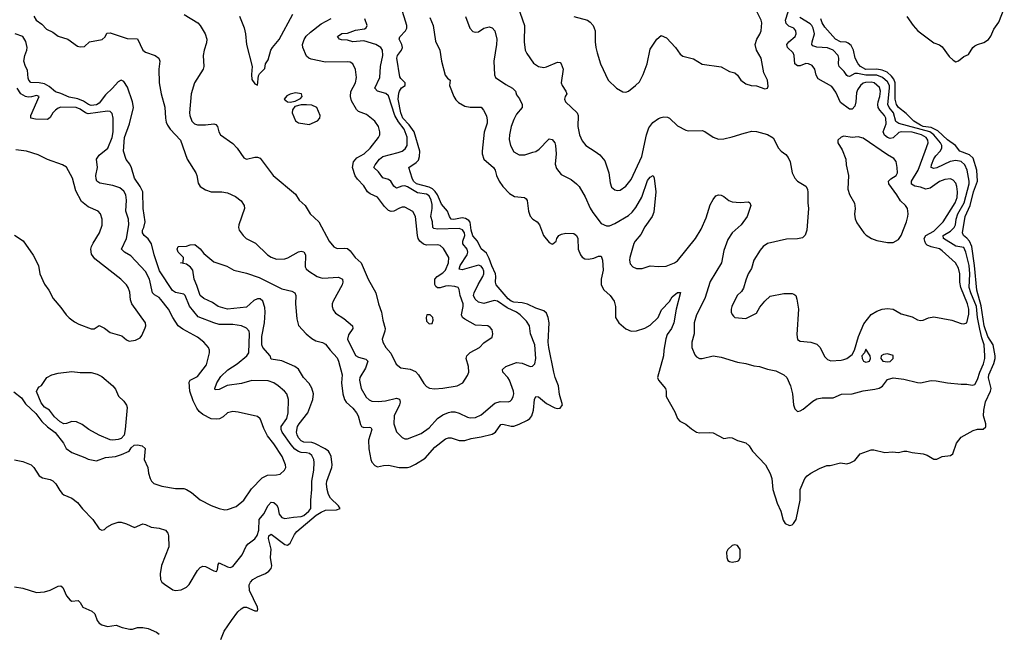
# Model space of a CAD drawing. Header units: inches. Extents: x 2001573 to 2220545, y 644482 to 846830.
# Tile 155 of 256: x 2061267 to 2068486, y 692562 to 697053. Entities that reach past the tile are written whole.
import ezdxf

# ---------------------------------------------------------------- set-up
doc = ezdxf.new("R2010")
doc.units = ezdxf.units.IN
doc.header["$MEASUREMENT"] = 0
doc.layers.add('C0669', color=7, linetype='Continuous')

msp = doc.modelspace()

# ---------------------------------------------------------------- linework, layer by layer
at = {"layer": 'C0669', "color": 5}
for points, elevation in [([(2064918.4, 697150), (2064967.4, 697010), (2064965.7, 696890), (2064974, 696830), (2064985.4, 696805.4), (2065033.6, 696733.6), (2065070.2, 696710.2), (2065110, 696702.8), (2065130, 696706.7), (2065210, 696742.6), (2065230, 696739.5), (2065238, 696730), (2065252, 696690), (2065237.2, 696590), (2065243.2, 696570), (2065272.2, 696530), (2065278.4, 696510), (2065266.4, 696490), (2065261.6, 696470), (2065268, 696450), (2065353.1, 696370), (2065360.9, 696350), (2065360.2, 696270), (2065371.4, 696210), (2065390, 696163.8), (2065417.1, 696130), (2065487.3, 696087.3), (2065521.1, 696061.1), (2065557.7, 696017.8), (2065586, 695930), (2065595.8, 695855.8), (2065605.9, 695825.9), (2065630, 695805.3), (2065650, 695800.3), (2065670, 695802.6), (2065710, 695832), (2065750, 695881.3), (2065829.1, 696050.9), (2065862.4, 696210), (2065879.7, 696260.3), (2065910, 696300.2), (2065950, 696328.8), (2065970, 696337), (2065990, 696340.4), (2066017.2, 696337.2), (2066030, 696330.4), (2066090, 696275.8), (2066150, 696243), (2066170, 696238.4), (2066270, 696241.5), (2066290, 696233.4), (2066351.4, 696191.4), (2066390, 696176.5), (2066430, 696179.5), (2066490, 696193.7), (2066578, 696222), (2066634.6, 696234.6), (2066670, 696234.2), (2066750, 696211.4), (2066790, 696186.7), (2066831.3, 696110), (2066849.1, 696090), (2066883.7, 696063.7), (2066901.9, 696041.9), (2066914.5, 696010), (2066931.1, 695931.1), (2066950, 695890.5), (2066970, 695868.5), (2067030, 695833), (2067042, 695810), (2067045.8, 695785.8), (2067044.7, 695710), (2067050.3, 695669.7), (2067038.7, 695510), (2067025.8, 695474.2), (2067005.1, 695454.9), (2066970, 695447.6), (2066890, 695444.2), (2066750, 695411.6), (2066718.8, 695390), (2066695.6, 695364.4), (2066650, 695289), (2066632.7, 695230), (2066608.7, 695190), (2066590, 695144), (2066574.4, 695085.6), (2066559, 695061), (2066527, 695030), (2066487.2, 694950), (2066482, 694930), (2066483.8, 694910), (2066490, 694891.3), (2066499.8, 694879.8), (2066510, 694871), (2066590, 694862.8), (2066670, 694902.8), (2066694.2, 694945.8), (2066729.2, 694990), (2066770, 695026), (2066870, 695044.7), (2066930, 695046), (2066942, 695042), (2066956, 695030), (2066964.9, 695004.9), (2066977.1, 694930), (2066964.7, 694744.7), (2066968.7, 694708.7), (2066990, 694696.3), (2067068.4, 694688.4), (2067110, 694673.4), (2067132.4, 694652.4), (2067170, 694580.5), (2067190, 694562), (2067213.2, 694553.2), (2067290, 694557.1), (2067310, 694562.4), (2067330, 694570.4), (2067370, 694598), (2067388.2, 694630), (2067416.4, 694730), (2067455.8, 694824.2), (2067510, 694892.7), (2067550, 694916.4), (2067590, 694930.4), (2067630, 694936.4), (2067670, 694930.4), (2067730, 694898), (2067810, 694874.9), (2067850, 694852.7), (2067870, 694848.2), (2067890, 694850.5), (2067930, 694868.2), (2067970, 694874.9), (2068102, 694850), (2068170, 694826), (2068190, 694823), (2068210, 694831), (2068225.3, 694894.7), (2068224.8, 694930), (2068216.4, 694970), (2068166.9, 695090), (2068160.4, 695130), (2068159.8, 695190), (2068150, 695231.8), (2068126.6, 695270), (2068030, 695359.3), (2068010, 695372.5), (2067948.4, 695388.4), (2067921.2, 695401.2), (2067911.2, 695410), (2067901.8, 695430), (2067899.2, 695450), (2067910, 695471.7), (2067970, 695503.3), (2068037.3, 695570), (2068126.2, 695710), (2068139.9, 695750), (2068142.2, 695790), (2068138.7, 695830), (2068130, 695854.7), (2068110, 695877.2), (2068090, 695885.6), (2068050, 695882.2), (2068010, 695867), (2067942.4, 695817.6), (2067910, 695811), (2067870, 695825), (2067830, 695832.7), (2067806.4, 695846.4), (2067805.9, 695870), (2067854.4, 695950), (2067906.3, 696090), (2067927.8, 696150), (2067925.7, 696170), (2067912.8, 696190), (2067878.5, 696210), (2067810, 696228.1), (2067730, 696231.5), (2067712.9, 696227.1), (2067670, 696185.7), (2067650, 696180.8), (2067628.5, 696188.5), (2067606.2, 696206.2), (2067598.4, 696230), (2067619.8, 696290), (2067617.5, 696330), (2067608.4, 696350), (2067573, 696390), (2067561.2, 696410), (2067557.4, 696430), (2067559.7, 696450), (2067573.7, 696490), (2067578.2, 696530), (2067570, 696555.3), (2067531.7, 696590), (2067510, 696594.4), (2067467.2, 696592.8), (2067450, 696587.7), (2067431.3, 696570), (2067410, 696538.3), (2067402.7, 696517.4), (2067397.2, 696450), (2067390, 696418.7), (2067370, 696397.6), (2067350, 696397.2), (2067285.8, 696445.8), (2067250, 696521.1), (2067222, 696562), (2067120.4, 696620.4), (2067106.8, 696646.8), (2067097.4, 696690), (2067075.8, 696715.8), (2067050, 696729.7), (2067030, 696730.7), (2066990, 696715.5), (2066970, 696714.2), (2066950, 696729.7), (2066943.9, 696790), (2066937, 696810), (2066896.8, 696850), (2066891.9, 696870), (2066905.7, 696890), (2066952.9, 696930), (2066960.8, 696950), (2066957.8, 696970), (2066942, 696990), (2066905.5, 697005.5), (2066885.5, 697025.5), (2066882.6, 697050), (2066901.4, 697110)], 360), ([(2065330, 697077.3), (2065428.8, 697048.8), (2065450, 697034.9), (2065472.2, 697010), (2065486, 696970), (2065486, 696890), (2065490.3, 696850), (2065501.1, 696810), (2065524.9, 696730), (2065580.5, 696610), (2065642, 696550), (2065690, 696525), (2065710, 696522.7), (2065731.1, 696528.9), (2065782.7, 696570), (2065810, 696597.3), (2065838.9, 696650), (2065868, 696730), (2065890, 696836), (2065938, 696910), (2065970, 696937.3), (2066010, 696920.5), (2066075.5, 696850), (2066110, 696800.7), (2066130, 696784.9), (2066205.8, 696765.8), (2066270, 696727.7), (2066410, 696706.8), (2066470, 696674), (2066510, 696664), (2066530, 696646.8), (2066554, 696610), (2066590, 696582), (2066630, 696571), (2066670, 696567.3), (2066730, 696546), (2066748.4, 696551.6), (2066754.6, 696565.4), (2066749, 696610), (2066723.7, 696663.7), (2066703.7, 696770), (2066668.3, 696828.3), (2066659.1, 696870), (2066670.8, 696909.2), (2066694.5, 696945.5), (2066703.5, 696970), (2066707.8, 697030), (2066703, 697050), (2066650.7, 697150.7)], 380), ([(2061370, 697078), (2061388.2, 697048.2), (2061430, 697021), (2061462.6, 696982.6), (2061510, 696961.6), (2061550, 696932.7), (2061621, 696910), (2061690, 696859.1), (2061710, 696854), (2061742.7, 696857.3), (2061778, 696890), (2061871.3, 696908.7), (2061893.4, 696926.6), (2061907, 696953), (2061930, 696955.5), (2062054.3, 696914.3), (2062130, 696912.7), (2062170.3, 696830), (2062190, 696814), (2062260.7, 696790), (2062287.7, 696770), (2062293.7, 696750), (2062287.9, 696690), (2062289.2, 696590), (2062304.8, 696510), (2062331.7, 696411.7), (2062335, 696330), (2062341.3, 696301.3), (2062350, 696279.6), (2062370.2, 696250), (2062445.2, 696170), (2062494.7, 696030), (2062558.8, 695930), (2062566.4, 695910), (2062575.3, 695855.3), (2062590, 695830.7), (2062630, 695806.7), (2062670, 695792), (2062750, 695792), (2062790, 695784.9), (2062850, 695756.4), (2062890, 695724.4), (2062913.4, 695690), (2062916.5, 695670), (2062874.6, 695550), (2062872, 695530), (2062877, 695510), (2062904.9, 695470), (2062926.4, 695450), (2062995.4, 695415.4), (2063084.6, 695330), (2063110, 695311.5), (2063150, 695297.3), (2063210, 695300.2), (2063233, 695307.1), (2063310, 695350.3), (2063330, 695355.3), (2063350, 695350.5), (2063361.3, 695330), (2063361.2, 695241.2), (2063367, 695227), (2063386.4, 695210), (2063448.4, 695170), (2063470, 695162.2), (2063490, 695158.8), (2063604.7, 695164.7), (2063634, 695150), (2063635.2, 695130), (2063630.2, 695110), (2063564.7, 694990), (2063558.3, 694970), (2063558, 694950), (2063565.7, 694925.7), (2063582.4, 694902.4), (2063643.4, 694863.4), (2063706.4, 694810), (2063708.9, 694790), (2063677.9, 694742.1), (2063670.2, 694710), (2063730, 694590.4), (2063750, 694579), (2063805.4, 694565.4), (2063820.2, 694550), (2063801.5, 694498.5), (2063761.8, 694430), (2063757.8, 694410), (2063770.2, 694350.2), (2063806.2, 694286.2), (2063830, 694266), (2063850, 694257.3), (2063894.3, 694254.3), (2063950, 694258.3), (2064030, 694278), (2064051.7, 694271.7), (2064056, 694250), (2064052.5, 694230), (2064012.9, 694150), (2064010.2, 694090.2), (2064030, 694030.8), (2064070.6, 693990), (2064090, 693980.3), (2064110, 693981.5), (2064210, 694019.6), (2064270, 694060.2), (2064330, 694130.2), (2064370, 694156.3), (2064410, 694173.7), (2064430, 694178.5), (2064458, 694178), (2064488.8, 694168.8), (2064550, 694138.6), (2064570, 694134.4), (2064610, 694137.3), (2064650, 694155.6), (2064750, 694241.7), (2064790, 694253.8), (2064847.2, 694252.8), (2064862.3, 694257.8), (2064876.3, 694270), (2064885.7, 694290), (2064889.8, 694310), (2064886.8, 694330), (2064858.3, 694410), (2064846, 694430), (2064809.7, 694470), (2064806.6, 694490), (2064831.3, 694510), (2064910, 694539.8), (2064950, 694535.6), (2065010, 694511.6), (2065025.7, 694514.3), (2065043, 694530), (2065051.5, 694568.5), (2065043.5, 694670), (2065012.5, 694750), (2065004.8, 694810), (2064983.1, 694843.1), (2064936.1, 694890), (2064909.8, 694910), (2064840, 694940), (2064770, 694989.9), (2064746, 694993.9), (2064670, 694973), (2064630, 694983.5), (2064605.2, 695005.2), (2064594.9, 695030), (2064598.5, 695050), (2064628.2, 695111.8), (2064663.2, 695170), (2064669.3, 695190), (2064669.3, 695210), (2064662.6, 695230), (2064650, 695247.3), (2064630, 695252.8), (2064510, 695218.7), (2064490, 695224.5), (2064497.4, 695250), (2064548.9, 695330), (2064553, 695350), (2064548.6, 695370), (2064515, 695410), (2064515.9, 695430), (2064530.9, 695470), (2064528.1, 695490), (2064512.7, 695512.7), (2064490, 695522.8), (2064330, 695516.7), (2064302.5, 695522.5), (2064296.1, 695530), (2064292.8, 695570), (2064280.5, 695610), (2064290.3, 695670), (2064290, 695698), (2064284.2, 695730), (2064270, 695762.1), (2064250, 695774.7), (2064183.6, 695783.6), (2064110, 695828.5), (2064090, 695834.4), (2064067.6, 695832.4), (2064030, 695818.5), (2064021.9, 695821.9), (2064010, 695832.4), (2063988.6, 695868.6), (2063970, 695881.9), (2063930, 695893.1), (2063897.2, 695937.2), (2063863.1, 695970), (2063873, 695990), (2063905.8, 696030), (2063930, 696049), (2064041.8, 696078.2), (2064071.5, 696090), (2064093.8, 696106.2), (2064108.2, 696131.8), (2064107.1, 696192.9), (2064085.8, 696250), (2064043.8, 696303.8), (2064017.4, 696350), (2063970, 696495), (2063951.1, 696511.1), (2063889.7, 696530), (2063871.9, 696550), (2063906.4, 696630), (2063912.5, 696710), (2063930.5, 696790), (2063928.2, 696830), (2063915.5, 696850), (2063878.3, 696870), (2063790, 696898.3), (2063710, 696889.5), (2063670, 696902.2), (2063625.3, 696905.3), (2063611.6, 696910), (2063596.9, 696930), (2063628.1, 696951.9), (2063670, 696954.1), (2063730, 696975.1), (2063794.3, 696985.7), (2063807.4, 696992.6), (2063814.6, 697010), (2063798.4, 697058.4)], 340), ([(2062742.4, 692510), (2062765.6, 692570), (2062819, 692650), (2062867.4, 692712.6), (2062890, 692735.6), (2062910, 692747.3), (2062930, 692747.4), (2062990, 692720.8), (2063010, 692720.3), (2063013.9, 692730), (2063010, 692745.6), (2062952.6, 692870), (2062950.6, 692910), (2062958.9, 692930), (2062976.8, 692950), (2063010.4, 692969.6), (2063070, 692993.8), (2063094.2, 693010), (2063110.6, 693030), (2063114.5, 693050), (2063106.7, 693110), (2063111.1, 693171.1), (2063092.3, 693250), (2063092.8, 693270), (2063110, 693282.4), (2063210, 693205), (2063230, 693200.2), (2063250, 693216.5), (2063281.7, 693278.3), (2063298.7, 693301.3), (2063440.1, 693419.9), (2063476.9, 693443.1), (2063510, 693457.2), (2063590, 693461.1), (2063617.2, 693470), (2063604.2, 693490), (2063546.1, 693546.1), (2063532.1, 693572.1), (2063521.7, 693610), (2063516.4, 693650), (2063519.4, 693670), (2063554.9, 693770), (2063558.1, 693790), (2063551.2, 693850), (2063539, 693879), (2063530.4, 693890.4), (2063506.6, 693906.6), (2063430, 693946.9), (2063410, 693952.6), (2063350, 693956.6), (2063330, 693965.3), (2063310, 693989), (2063300.8, 694010), (2063296.5, 694030), (2063304.7, 694070), (2063315.6, 694090), (2063378.5, 694170), (2063416.1, 694270), (2063420.1, 694310), (2063410, 694351.1), (2063390, 694386.2), (2063348.6, 694430), (2063310, 694491.1), (2063283.6, 694510), (2063190, 694552.8), (2063110, 694564), (2063104, 694590), (2063048.7, 694650), (2063043.1, 694670), (2063042.1, 694730), (2063062, 694830), (2063067.1, 694910), (2063063.6, 694943.6), (2063049.8, 694989.8), (2063030, 695005.6), (2063010, 695006.2), (2062984.8, 694995.2), (2062930, 694946.2), (2062790, 694931.4), (2062722, 694950), (2062681, 694981), (2062616.2, 695010), (2062589.8, 695030.2), (2062565.6, 695105.6), (2062546, 695150), (2062536.2, 695216.2), (2062518.4, 695238.4), (2062490, 695262), (2062446, 695270), (2062466, 695274), (2062468, 695310), (2062429.2, 695350), (2062422, 695370), (2062428, 695390), (2062490, 695392), (2062516.4, 695403.6), (2062550, 695405.5), (2062590, 695374.4), (2062618.2, 695338.2), (2062690, 695278.9), (2062785.2, 695245.2), (2062836.8, 695216.8), (2062930, 695194), (2063022.3, 695162.3), (2063190, 695080.2), (2063261.8, 695061.8), (2063283.8, 695050), (2063292.7, 695030), (2063288.4, 694970), (2063299.1, 694859.1), (2063312, 694812.1), (2063366.7, 694750), (2063410, 694715.6), (2063439.4, 694699.4), (2063487.9, 694687.9), (2063510, 694675.6), (2063542.7, 694630), (2063593.8, 694573.8), (2063604.7, 694550), (2063631.8, 694450), (2063626, 694390), (2063637.4, 694310), (2063648.2, 694270), (2063661, 694250), (2063710, 694204.2), (2063737.2, 694170), (2063747.8, 694150), (2063764.8, 694084.8), (2063772.1, 694072.1), (2063790, 694063.5), (2063830, 694066.9), (2063842.6, 694062.6), (2063849, 694050), (2063825.3, 693970), (2063827.8, 693907.8), (2063841.5, 693830), (2063850, 693810.6), (2063870, 693784.9), (2063890, 693774.6), (2063935.5, 693784.5), (2063970, 693786.7), (2064050, 693770.8), (2064110, 693769.4), (2064130, 693774.2), (2064170, 693793.8), (2064240.6, 693839.4), (2064310, 693920.6), (2064390, 693981.3), (2064410, 693989), (2064430, 693988.9), (2064488, 693968), (2064530, 693968.3), (2064576.2, 693983.8), (2064650, 693995), (2064730, 694015), (2064754.5, 694030), (2064793.4, 694086.6), (2064810, 694089.1), (2064870, 694072.9), (2064890, 694074.6), (2064930, 694089), (2064990, 694118.1), (2065007, 694130), (2065022.4, 694150), (2065034.7, 694190), (2065040.3, 694270), (2065050, 694292), (2065070, 694287.8), (2065130, 694239.8), (2065190, 694207.8), (2065210, 694202.9), (2065230, 694205.2), (2065245.6, 694230), (2065225.3, 694305.3), (2065217.9, 694370), (2065193, 694430), (2065182.7, 694470), (2065146.9, 694650), (2065142.1, 694690), (2065148.3, 694830), (2065142.4, 694870), (2065130, 694902.5), (2065110, 694918.1), (2065050, 694937.2), (2064990, 694968.4), (2064950, 694977.9), (2064890, 694983), (2064870, 694989.9), (2064847.5, 695007.5), (2064761.2, 695110), (2064756.2, 695130), (2064759, 695170), (2064755.6, 695190), (2064728.6, 695248.6), (2064710, 695302.5), (2064690, 695340.6), (2064650, 695372.4), (2064623.6, 695430), (2064589.2, 695469.2), (2064576.5, 695510), (2064568.9, 695568.9), (2064561, 695581), (2064536.2, 695596.2), (2064510, 695599.7), (2064450, 695587.1), (2064429.7, 695589.7), (2064417.2, 695610), (2064404.7, 695650), (2064360.4, 695700.4), (2064330.6, 695770), (2064314.1, 695794.1), (2064293.3, 695813.3), (2064270, 695825.8), (2064176.5, 695850), (2064154.4, 695870), (2064144.1, 695890), (2064119.8, 695970), (2064173.9, 696006.1), (2064190, 696023.8), (2064199.2, 696050), (2064200.9, 696090), (2064158.8, 696230), (2064122.2, 696282.2), (2064077.1, 696330), (2064060.2, 696370), (2064042.7, 696470), (2064045.9, 696514.1), (2064050.5, 696530), (2064066.1, 696553.9), (2064092.6, 696570), (2064093.2, 696586.8), (2064092.9, 696590), (2064061.6, 696621.6), (2064055, 696635), (2064030.9, 696770), (2064036.6, 696790), (2064065.2, 696830), (2064072.8, 696850), (2064069.8, 696870), (2064049.7, 696910), (2064054, 696926), (2064095.6, 696970), (2064104.4, 696990), (2064104.8, 697010), (2064064.6, 697144.6)], 320), ([(2062473.4, 697090), (2062574, 697030), (2062591.3, 697010), (2062626.7, 696950), (2062638.6, 696910), (2062637, 696883), (2062619.6, 696830), (2062612.7, 696790), (2062616.9, 696710), (2062613.1, 696690), (2062548.9, 696590), (2062523.6, 696510), (2062511.6, 696370), (2062514.3, 696350), (2062530, 696308.2), (2062548.2, 696290), (2062570, 696283.2), (2062630, 696280.9), (2062690, 696290.3), (2062705.1, 696285.1), (2062717.1, 696270), (2062728, 696230), (2062739.1, 696210), (2062830, 696144.4), (2062861.3, 696110), (2062910, 696040.5), (2062930, 696030.5), (2062990, 696046), (2063010, 696045.5), (2063030, 696038), (2063126, 695910), (2063290, 695773), (2063317.3, 695730), (2063360.7, 695690), (2063397.3, 695630), (2063459.6, 695570), (2063536.9, 695430), (2063570, 695388.7), (2063595.2, 695375.3), (2063650, 695379.1), (2063670, 695376.1), (2063690, 695358.9), (2063725.5, 695310), (2063770, 695270.3), (2063821.7, 695150), (2063877.4, 695050), (2063896.5, 694970), (2063920.2, 694910), (2063929, 694850), (2063945.5, 694790), (2063945.2, 694770), (2063924.4, 694710), (2063928.4, 694690), (2063952.2, 694650), (2063987.3, 694607.3), (2064026.7, 694526.7), (2064062.2, 694502.2), (2064130, 694492.1), (2064170, 694473.8), (2064191.5, 694450), (2064230, 694386), (2064250, 694364.4), (2064271.8, 694351.8), (2064307.6, 694347.6), (2064370, 694351.6), (2064475.3, 694370), (2064517, 694390), (2064550, 694444), (2064559.7, 694470), (2064558.2, 694510), (2064539.8, 694570), (2064545.1, 694590), (2064570, 694614.4), (2064638, 694650), (2064670, 694684.9), (2064730, 694726.8), (2064736.2, 694750), (2064730, 694779), (2064717.5, 694797.5), (2064699, 694810), (2064610, 694814.2), (2064530, 694857.2), (2064514.6, 694870), (2064506.9, 694890), (2064518.2, 694950), (2064517.4, 694970), (2064495.4, 695030), (2064490, 695075.1), (2064481.3, 695090), (2064457.6, 695097.6), (2064410, 695101.3), (2064390, 695099.7), (2064350, 695087.1), (2064330, 695086.6), (2064317.9, 695097.9), (2064310, 695112.7), (2064309.9, 695150.1), (2064327.8, 695170), (2064370, 695196.4), (2064390, 695216.9), (2064410.7, 695270.7), (2064412.8, 695310), (2064374.5, 695374.5), (2064350, 695397.2), (2064330, 695401.8), (2064250, 695400.4), (2064228.6, 695408.6), (2064200.2, 695430), (2064187.8, 695450), (2064182.7, 695470), (2064168.7, 695610), (2064150, 695646), (2064090, 695678.7), (2064070, 695678.8), (2064052.4, 695672.4), (2064010, 695648.8), (2063990, 695646.9), (2063970, 695655.4), (2063942.8, 695682.8), (2063891, 695751), (2063835.8, 695775.8), (2063818, 695790), (2063790, 695835.8), (2063743.5, 695883.5), (2063727.3, 695907.3), (2063707.9, 695970), (2063714.2, 696010), (2063738.6, 696041.4), (2063793.5, 696070), (2063836.4, 696110), (2063897.4, 696190), (2063906.6, 696210), (2063908.2, 696230), (2063898.9, 696270), (2063870, 696309.6), (2063810, 696357.4), (2063750, 696379.7), (2063735.6, 696395.6), (2063698.7, 696458.7), (2063691.2, 696490), (2063694.1, 696525.9), (2063729.8, 696590), (2063735.6, 696630), (2063728.5, 696688.4), (2063710, 696729.3), (2063690, 696741.6), (2063670, 696745.1), (2063510, 696742.2), (2063404.1, 696764.1), (2063387.3, 696770), (2063370, 696785.6), (2063343.7, 696850), (2063341.1, 696870), (2063352.3, 696907.7), (2063368.6, 696931.4), (2063399.2, 696960.8), (2063478.5, 697021.5), (2063550, 697060.6)], 360), ([(2062877.5, 697077.5), (2062913.3, 696993.3), (2062923, 696950), (2062930.7, 696870), (2062971, 696710), (2062966.8, 696650), (2062970, 696614), (2062990, 696582), (2063010, 696574), (2063018, 696642), (2063024.1, 696655.9), (2063064.7, 696695.3), (2063069, 696730), (2063090, 696758), (2063109.4, 696830), (2063120.9, 696850), (2063170, 696907.7), (2063270, 697094.4)], 380), ([(2067770, 697076.3), (2067817.1, 697010), (2067851.9, 696971.9), (2067970, 696882.3), (2068010, 696868.4), (2068030, 696854), (2068082.4, 696782.4), (2068110, 696755.5), (2068130, 696744.9), (2068150, 696750.6), (2068190, 696782), (2068222.7, 696797.3), (2068255.6, 696850), (2068270, 696861.1), (2068290, 696871.6), (2068335.2, 696884.8), (2068370, 696908.5), (2068386.9, 696933.1), (2068410, 696983), (2068445.3, 697034.7), (2068485.6, 697134.4)], 320), ([(2064273.1, 697070), (2064297.5, 697010), (2064316.3, 696896.3), (2064348.4, 696830), (2064359.5, 696750), (2064385.6, 696645.6), (2064403.9, 696623.9), (2064424, 696610), (2064419.3, 696570), (2064449.2, 696489.2), (2064464.8, 696464.8), (2064485.4, 696445.4), (2064530, 696419.5), (2064570, 696411.7), (2064650, 696410.5), (2064668.6, 696388.6), (2064688.8, 696348.8), (2064695.2, 696315.2), (2064693.7, 696293.7), (2064672.8, 696227.2), (2064657.4, 696090), (2064658.2, 696070), (2064670.8, 696030.8), (2064740.2, 695970), (2064751.8, 695950), (2064763.2, 695910), (2064781.2, 695870), (2064810, 695830.3), (2064858.2, 695778.2), (2064895.8, 695755.8), (2064968.8, 695748.8), (2064979.4, 695739.4), (2064986.6, 695726.6), (2064998.5, 695650), (2065010, 695613.4), (2065030, 695590.4), (2065060.5, 695570), (2065078.4, 695550), (2065108.4, 695470), (2065150, 695418.8), (2065170, 695407.7), (2065175.3, 695410), (2065199, 695430), (2065205.2, 695450), (2065219, 695470), (2065238.4, 695481.6), (2065271.8, 695488.2), (2065330, 695484.9), (2065350, 695470.4), (2065358.9, 695450), (2065362.3, 695370), (2065377.7, 695330), (2065391.1, 695311.1), (2065410, 695300.8), (2065437.2, 695297.2), (2065475.8, 695304.2), (2065510, 695319.5), (2065530, 695320.5), (2065540.2, 695290), (2065543.6, 695216.4), (2065530.2, 695150), (2065530.2, 695110), (2065550, 695072.7), (2065595.5, 695030), (2065624.4, 694990), (2065635.8, 694950), (2065636.3, 694870), (2065660.7, 694830), (2065710, 694786.8), (2065750, 694770.8), (2065790, 694773.4), (2065850, 694792.2), (2065890, 694814.4), (2065947.3, 694870), (2065973.5, 694926.5), (2066030, 694988.2), (2066050, 695020.3), (2066090, 695054), (2066112.2, 695052.2), (2066079.3, 694930), (2066063.8, 694830), (2066046.7, 694790), (2066014.8, 694745.2), (2066005.3, 694714.7), (2065990.2, 694630.2), (2065987.9, 694590), (2065943, 694430), (2065950.4, 694410.4), (2066002.8, 694350), (2066007.3, 694330), (2066007.3, 694290), (2066070, 694178), (2066090.4, 694130), (2066106.8, 694110), (2066150, 694088.2), (2066193.1, 694053.1), (2066230, 694030.5), (2066250, 694024.9), (2066327.9, 694027.9), (2066350, 694024), (2066430, 693982.8), (2066470, 693990.8), (2066490, 693987.3), (2066530, 693968), (2066590, 693951), (2066616, 693930), (2066640.7, 693890), (2066734.4, 693790), (2066770, 693727.3), (2066782, 693690), (2066787.7, 693610), (2066820.7, 693510), (2066848, 693450), (2066863.9, 693383.9), (2066880.2, 693360.2), (2066910, 693345.3), (2066930, 693350.4), (2066941.1, 693358.9), (2066960.5, 693390), (2066988.4, 693530), (2066989.8, 693610), (2067022.4, 693690), (2067039.5, 693710), (2067066.6, 693730), (2067130, 693764), (2067184.7, 693784.7), (2067210, 693786), (2067283.6, 693803.6), (2067330, 693798), (2067354.6, 693805.4), (2067390, 693822), (2067430, 693871.3), (2067510, 693901), (2067530, 693901), (2067610, 693880.7), (2067666, 693886), (2067710, 693881), (2067750, 693891), (2067770.7, 693890.7), (2067810, 693881), (2067890.5, 693870.5), (2067919.9, 693859.9), (2067970, 693831), (2067990, 693831), (2068030, 693851), (2068090, 693859.1), (2068109, 693870), (2068134.7, 693950), (2068170, 693993.4), (2068257.8, 694042.2), (2068288.6, 694051.4), (2068330, 694052.6), (2068350, 694067.8), (2068351.3, 694090), (2068333.9, 694150), (2068335.8, 694190), (2068347.1, 694252.9), (2068383.5, 694330), (2068388.5, 694350), (2068370, 694427.3), (2068371, 694450), (2068408, 694532), (2068417.7, 694570), (2068418, 694590), (2068403.6, 694670), (2068364, 694730), (2068337.8, 694810), (2068316.1, 694956.1), (2068284.9, 695070), (2068267.9, 695250), (2068247.2, 695390), (2068229.8, 695429.8), (2068210, 695452.5), (2068185.3, 695470), (2068179.9, 695490), (2068198.4, 695610), (2068235.8, 695690), (2068258.6, 695790), (2068288.1, 695870), (2068284.3, 695950), (2068256.9, 696036.9), (2068230, 696062.6), (2068160.5, 696090), (2068127.3, 696130), (2068070, 696171.6), (2067999, 696239), (2067950, 696263.6), (2067890, 696269.1), (2067870, 696278.6), (2067823.1, 696310), (2067765.9, 696365.9), (2067710, 696408), (2067695.4, 696430), (2067684.3, 696470), (2067686.5, 696590), (2067676.2, 696616.2), (2067659.6, 696639.6), (2067627.2, 696667.2), (2067590, 696683.5), (2067550, 696689.4), (2067470, 696688.3), (2067432.2, 696710), (2067414.9, 696730), (2067392.8, 696770), (2067380.3, 696830), (2067363.4, 696863.4), (2067341.7, 696881.7), (2067326.9, 696886.9), (2067283.6, 696890), (2067248.3, 696910), (2067170, 696998), (2067150, 697029.7), (2067139.5, 697059.5)], 320), ([(2064535.9, 697075.9), (2064567.3, 696990), (2064590, 696967.3), (2064610, 696962), (2064630, 696964.9), (2064670, 696990.4), (2064710, 696999.5), (2064730, 696992), (2064750, 696970.4), (2064764.9, 696910), (2064763.2, 696870), (2064742.7, 696750), (2064748.3, 696648.3), (2064756, 696630), (2064830, 696578.3), (2064880.3, 696550), (2064902.6, 696530), (2064910, 696501), (2064931.7, 696471.7), (2064951.6, 696431.6), (2064950.3, 696410), (2064910, 696359.7), (2064890, 696322), (2064871.3, 696270), (2064856.9, 696210), (2064855.8, 696175.8), (2064864.6, 696130), (2064890, 696083), (2064930, 696061.3), (2064970, 696063.1), (2065030, 696080.9), (2065050, 696087.8), (2065075.5, 696104.5), (2065144.9, 696175.1), (2065150, 696178.4), (2065170, 696174), (2065190, 696150.5), (2065195.9, 696130), (2065199.7, 696070), (2065193, 695993), (2065202.5, 695962.5), (2065237.3, 695917.3), (2065310, 695880.5), (2065350, 695850.3), (2065369.4, 695829.4), (2065413.7, 695753.7), (2065450, 695670.3), (2065470, 695639.6), (2065530, 695559.5), (2065570, 695540.9), (2065590, 695542), (2065630, 695558.9), (2065730, 695618.4), (2065758.3, 695641.7), (2065784.3, 695675.7), (2065827.2, 695752.8), (2065870, 695874.7), (2065890, 695899.6), (2065910.2, 695910.2), (2065918.6, 695890), (2065930.1, 695790), (2065917.3, 695642.7), (2065904.7, 695610), (2065850, 695533.6), (2065821.2, 695478.8), (2065780.2, 695430), (2065770, 695411.5), (2065741.2, 695310), (2065738, 695290), (2065743.4, 695263.4), (2065762, 695242), (2065790, 695228.7), (2065830, 695230.3), (2065890, 695248.5), (2065950, 695243.7), (2066007.1, 695247.1), (2066066.6, 695270), (2066090, 695284.9), (2066220.7, 695450), (2066263.2, 695516.8), (2066300.2, 695599.8), (2066330, 695694.9), (2066350, 695735.5), (2066370, 695760.5), (2066390, 695768), (2066410, 695765.5), (2066430, 695756.3), (2066467, 695727), (2066490, 695718), (2066550, 695713.4), (2066610, 695717.3), (2066621, 695710), (2066627.7, 695690), (2066600.3, 695610), (2066557.6, 695550), (2066490, 695489.6), (2066457.6, 695442.4), (2066430, 695360.9), (2066412.3, 695270), (2066330, 695133.6), (2066290.7, 695009.3), (2066227.9, 694890), (2066212.2, 694830), (2066212.2, 694750), (2066194.9, 694690), (2066194.6, 694650), (2066216.7, 694596.7), (2066230, 694580.7), (2066250, 694568.2), (2066271.5, 694568.5), (2066350, 694588.2), (2066410, 694579.5), (2066530, 694542.8), (2066590, 694533.1), (2066650, 694515.3), (2066690, 694510.3), (2066750, 694490.3), (2066810, 694478.9), (2066870, 694450.3), (2066890.2, 694430), (2066916.9, 694370), (2066933.8, 694310), (2066939.5, 694230), (2066950, 694201), (2066970, 694180.7), (2066990, 694185.5), (2067010, 694198), (2067082.2, 694257.8), (2067110, 694273.4), (2067150, 694280.2), (2067230, 694280.6), (2067292.3, 694307.7), (2067370, 694310.8), (2067450, 694333.2), (2067536.5, 694343.5), (2067567.3, 694352.8), (2067593.4, 694366.6), (2067630, 694415.8), (2067670, 694427.4), (2067750, 694417.4), (2067850, 694392.9), (2067870, 694391.7), (2067950, 694407), (2067986.4, 694406.4), (2068069.6, 694390.4), (2068170, 694380.4), (2068210, 694381.6), (2068250, 694373.7), (2068270, 694378.7), (2068290, 694416.4), (2068306.3, 694470), (2068332.3, 694530), (2068342.7, 694570), (2068343.3, 694590), (2068338.4, 694670), (2068320.4, 694720.4), (2068305.3, 694785.3), (2068289.2, 694869.2), (2068281.1, 694950), (2068240.6, 695050), (2068228.9, 695090), (2068232.7, 695190), (2068227.9, 695250), (2068204.6, 695350), (2068190, 695383), (2068130, 695392), (2068040.7, 695450), (2068036.2, 695470), (2068090, 695503.1), (2068117.7, 695530), (2068127.2, 695550), (2068132.3, 695590), (2068145.8, 695630), (2068192.2, 695710), (2068227.5, 695850), (2068228.9, 695870), (2068212.4, 695950), (2068195.5, 695990), (2068170, 696013.8), (2068130, 696021.9), (2068087.8, 696012.2), (2067990, 695968), (2067970, 695963), (2067950, 695968.4), (2067952.5, 695990), (2067970, 696032.4), (2067984.2, 696055.8), (2068016, 696090), (2068026.9, 696110), (2068026.9, 696130), (2068017.4, 696150), (2067970, 696208.8), (2067938.6, 696230), (2067712.4, 696292.4), (2067690, 696306.6), (2067673.6, 696370), (2067642.2, 696410), (2067632.1, 696430), (2067644.6, 696550), (2067642.8, 696570), (2067630, 696596.5), (2067591.6, 696630), (2067550, 696645.2), (2067470, 696645.1), (2067410, 696659.4), (2067390, 696659.3), (2067350, 696635.3), (2067338.9, 696638.9), (2067330, 696644), (2067312.5, 696672.5), (2067275.4, 696710), (2067270.4, 696730), (2067272.1, 696770), (2067266.4, 696790), (2067231.4, 696830), (2067190, 696846.4), (2067110.4, 696850.4), (2067081.6, 696861.6), (2067075.2, 696870), (2067076.6, 696890), (2067093.4, 696950), (2067084.9, 696990), (2067075.1, 697010), (2067062.8, 697022.8), (2066987.7, 697067.7)], 340), ([(2061230, 693825.5), (2061290, 693813.4), (2061350.4, 693790), (2061370.3, 693770), (2061410.3, 693710.3), (2061421.1, 693701.1), (2061434.2, 693694.2), (2061490, 693683.1), (2061510, 693672.9), (2061532.9, 693650), (2061560.8, 693600.8), (2061579, 693579), (2061590.7, 693570), (2061650, 693544.9), (2061690, 693514.9), (2061727.8, 693467.8), (2061803, 693390), (2061850, 693321), (2061870, 693311), (2061890, 693316), (2061907.2, 693332.8), (2061944.8, 693355.2), (2061989.6, 693370.4), (2062010, 693370.4), (2062050, 693358), (2062110, 693330.5), (2062170, 693357.1), (2062190, 693352.4), (2062230, 693332.3), (2062290, 693326.7), (2062337.1, 693310), (2062352.2, 693290), (2062357.6, 693270), (2062360.3, 693190), (2062306.8, 693053.2), (2062296.5, 692990), (2062299, 692950), (2062310.4, 692930), (2062330, 692914.6), (2062390, 692874.3), (2062410, 692868.1), (2062450, 692873.1), (2062490, 692894), (2062510, 692913), (2062570, 693015.8), (2062590, 693036.5), (2062610, 693046.3), (2062630, 693045.3), (2062690, 693012.2), (2062710, 693008.4), (2062717.4, 693022.6), (2062721.3, 693058.7), (2062729.5, 693070.5), (2062790, 693041.5), (2062810, 693036.5), (2062830, 693044.9), (2062898.4, 693130), (2062927, 693193), (2062941.3, 693210), (2062990, 693246.4), (2063009, 693271), (2063020.9, 693310), (2063024, 693390), (2063056.2, 693430), (2063090, 693493.1), (2063110, 693515.5), (2063130, 693514.2), (2063150, 693498), (2063159.1, 693479.1), (2063170, 693428.7), (2063190, 693403.2), (2063210, 693395.5), (2063273.4, 693406.6), (2063330, 693410.1), (2063350, 693418.9), (2063387.7, 693450), (2063402.7, 693470), (2063401.1, 693530), (2063409.9, 693610), (2063408.1, 693670), (2063424.7, 693750), (2063427.2, 693807.2), (2063423.7, 693830), (2063410, 693857.6), (2063392.3, 693872.3), (2063370, 693878.5), (2063330, 693880.8), (2063310, 693887.7), (2063285.5, 693905.5), (2063257, 693937), (2063191.4, 694030), (2063183.9, 694050), (2063185.2, 694070), (2063224.9, 694130), (2063236.5, 694170), (2063238.3, 694270), (2063226, 694310), (2063209.7, 694330), (2063161.3, 694370), (2063129.6, 694390), (2063090, 694405), (2062970, 694408.6), (2062894, 694385.9), (2062789.1, 694370.9), (2062730, 694342.2), (2062700.8, 694340.8), (2062697.6, 694350), (2062712.3, 694390), (2062742.1, 694437.9), (2062794.1, 694485.9), (2062862, 694530), (2062932.4, 694590), (2062946, 694610), (2062952.4, 694750), (2062949.8, 694769.8), (2062930, 694791.1), (2062893.2, 694810), (2062830, 694819.4), (2062730, 694819.5), (2062690.4, 694830.4), (2062575.7, 694875.7), (2062512.3, 694952.3), (2062481.4, 695030), (2062470, 695040.3), (2062410, 695054), (2062387.4, 695067.4), (2062292.2, 695212.2), (2062252.8, 695330), (2062234.5, 695410), (2062210, 695446.8), (2062179.8, 695470), (2062167.2, 695490), (2062168.2, 695510), (2062178.4, 695530), (2062185.9, 695570), (2062172.9, 695670), (2062170.4, 695790), (2062151.5, 695830), (2062107.7, 695890), (2062086.6, 695966.6), (2062073.9, 695993.9), (2062048.6, 696028.6), (2062027.2, 696090), (2062035.5, 696190), (2062071.7, 696290), (2062101.3, 696410), (2062093.7, 696450), (2062057.1, 696557.1), (2062030, 696599.7), (2062010, 696608.5), (2061990, 696597.2), (2061948.6, 696550), (2061896.9, 696503.1), (2061850, 696440.7), (2061830, 696427.9), (2061790, 696423.4), (2061770.8, 696430), (2061734.9, 696454.9), (2061693.9, 696473.9), (2061630, 696484.3), (2061570, 696512.7), (2061530, 696523.8), (2061482.7, 696562.7), (2061450, 696581.9), (2061409.2, 696590.8), (2061350, 696591.6), (2061334.7, 696610), (2061330, 696624), (2061323.5, 696683.5), (2061309.8, 696710), (2061298, 696750), (2061304.2, 696790), (2061320.5, 696830), (2061322, 696850), (2061312.4, 696892.4), (2061289.6, 696929.6), (2061233.2, 696950)], 340), ([(2061225.2, 694325.3), (2061281.3, 694281.3), (2061310, 694238), (2061386.2, 694166.2), (2061430, 694108.8), (2061470, 694068.9), (2061527.5, 694027.5), (2061588, 693950), (2061607.7, 693910), (2061650, 693880.4), (2061744.7, 693844.7), (2061770, 693830.4), (2061830, 693819.1), (2061896.6, 693843.4), (2061970, 693852.2), (2062014.2, 693865.8), (2062068.7, 693890), (2062084.8, 693915.2), (2062106.7, 693933.3), (2062130, 693935.8), (2062164.7, 693930), (2062187.3, 693910), (2062179.3, 693830), (2062206, 693770), (2062211.8, 693730), (2062224.2, 693690), (2062234, 693670), (2062250, 693652.4), (2062310, 693632.6), (2062410, 693616.1), (2062470, 693615.6), (2062490, 693609.1), (2062526.2, 693586.2), (2062590, 693532.4), (2062672.1, 693492.1), (2062729.6, 693470.4), (2062770, 693461.3), (2062790, 693462), (2062854.5, 693485.5), (2062911.3, 693530), (2062966.2, 693613.8), (2063044.8, 693695.3), (2063084.7, 693715.3), (2063150, 693715.5), (2063177.5, 693722.5), (2063209.3, 693750.7), (2063217.2, 693770), (2063215.1, 693790), (2063191.1, 693850), (2063130, 693945.1), (2063083.3, 694003.3), (2063056.3, 694056.3), (2063038.7, 694110), (2063030, 694126), (2063010, 694144.5), (2062870, 694176.4), (2062830, 694180.5), (2062790, 694171.3), (2062758.7, 694141.3), (2062732.1, 694127.9), (2062710, 694123.6), (2062670, 694127.8), (2062610, 694159.7), (2062582, 694182), (2062564.9, 694204.9), (2062538, 694258), (2062515.4, 694330), (2062510, 694394.8), (2062517.6, 694410), (2062570, 694438.3), (2062636.5, 694523.6), (2062659.8, 694610), (2062659.8, 694630), (2062652.4, 694650), (2062616.4, 694690), (2062570, 694724.8), (2062463.2, 694783.2), (2062429.4, 694809.4), (2062389.9, 694869.9), (2062358.2, 694930), (2062302, 695002), (2062290, 695015.4), (2062255.2, 695035.2), (2062239.8, 695050), (2062218.7, 695150), (2062190, 695207.4), (2062082.3, 695322.3), (2062036.3, 695350), (2062012.6, 695370), (2062050.3, 695449.7), (2062067.7, 695550), (2062064.5, 695590), (2062044.9, 695650), (2062049.8, 695730), (2062044.6, 695770), (2062030, 695796.4), (2062000.4, 695820.4), (2061950, 695837.4), (2061854.9, 695854.9), (2061833.5, 695870), (2061826.7, 695886.7), (2061826, 695910), (2061837.3, 695970), (2061829.1, 696030), (2061850, 696059.8), (2061913, 696110), (2061945.9, 696190), (2061951.7, 696230), (2061952.7, 696330), (2061945.5, 696365.5), (2061930, 696379.1), (2061910, 696383.5), (2061770, 696362.8), (2061749.2, 696369.2), (2061710, 696396.7), (2061682.4, 696410), (2061570, 696412.1), (2061550, 696404.9), (2061528.6, 696390), (2061509.4, 696370), (2061490, 696335.1), (2061470, 696321.5), (2061382.5, 696322.5), (2061349.8, 696329.8), (2061349, 696350), (2061409.6, 696490), (2061390, 696497.7), (2061352.7, 696487.3), (2061330, 696485.4), (2061310, 696489.5), (2061275, 696510), (2061248.7, 696550)], 360), ([(2061230, 695473.4), (2061293, 695433), (2061367.2, 695327.2), (2061404.2, 695250), (2061415.3, 695190), (2061450, 695114.9), (2061481.6, 695070), (2061513, 695010), (2061570, 694944), (2061608.4, 694888.4), (2061630, 694866.8), (2061670, 694837.3), (2061701.1, 694821.1), (2061790, 694787.7), (2061812.7, 694787.3), (2061850, 694810.8), (2061890, 694790.7), (2061930, 694760.7), (2062015.9, 694735.9), (2062050, 694706), (2062070, 694696), (2062117.2, 694702.8), (2062150, 694722), (2062163.1, 694736.9), (2062186.8, 694793.2), (2062191.8, 694810), (2062189.6, 694830), (2062088.2, 694970), (2062080.1, 695000.1), (2062074.7, 695054.7), (2062062, 695090), (2062049.6, 695110), (2062007.8, 695150), (2061818.9, 695298.9), (2061793.7, 695333.7), (2061789.8, 695369.8), (2061794.8, 695390), (2061805.4, 695414.6), (2061853.3, 695490), (2061872.5, 695547.5), (2061873, 695590), (2061860.7, 695630), (2061842.7, 695650), (2061770, 695682.2), (2061721.1, 695721.1), (2061679.3, 695799.3), (2061654.3, 695890), (2061610, 695971.6), (2061581.2, 695990), (2061470, 696027), (2061402.5, 696062.5), (2061318, 696090), (2061238, 696098)], 380), ([(2061230, 692896.9), (2061290, 692887), (2061390, 692854), (2061450, 692858), (2061490, 692870.3), (2061550, 692900.7), (2061570, 692902.8), (2061582.8, 692890), (2061610.3, 692830.4), (2061637.3, 692797.3), (2061650, 692790.8), (2061694.9, 692794.9), (2061710, 692781), (2061730, 692746), (2061797.1, 692717.1), (2061817.1, 692697.1), (2061836, 692650), (2061851, 692630), (2061870, 692617.3), (2061910, 692604.9), (2061973.7, 692613.7), (2062018, 692598), (2062074.6, 692585.4), (2062094.6, 692585.4), (2062130, 692598.8), (2062170, 692598), (2062210, 692590.5), (2062270, 692564), (2062290.8, 692550)], 320)]:
    msp.add_lwpolyline(points, dxfattribs=dict(at, elevation=elevation))
for points, elevation in [([(2063290, 696516), (2063250, 696506.6), (2063224.9, 696495.1), (2063206.8, 696470), (2063230, 696450.8), (2063250, 696447.7), (2063285.6, 696454.4), (2063325.6, 696474.4), (2063339, 696490), (2063333.2, 696510)], 380), ([(2063370, 696429.6), (2063330, 696429.6), (2063284.1, 696415.9), (2063266.9, 696393.1), (2063264.4, 696370), (2063290, 696311.3), (2063310, 696296), (2063390, 696284.9), (2063449.3, 696310.7), (2063468.7, 696330), (2063469.2, 696350), (2063445.2, 696410), (2063410, 696425.6)], 380), ([(2067310, 696198), (2067290, 696192.7), (2067266, 696170), (2067266, 696150), (2067298, 696098), (2067324.9, 696030), (2067326.4, 695990), (2067342.4, 695910), (2067339.5, 695810), (2067350.3, 695770.3), (2067388.5, 695708.5), (2067391.8, 695670), (2067388.3, 695628.3), (2067392.5, 695592.5), (2067404.4, 695564.4), (2067456, 695490), (2067473.2, 695473.2), (2067511.3, 695450), (2067550, 695433.4), (2067630, 695419.1), (2067670, 695420.7), (2067710, 695442.8), (2067729.6, 695470.4), (2067767.6, 695570), (2067779.5, 695610), (2067780.7, 695630), (2067776.2, 695670), (2067762, 695690), (2067725.5, 695725.5), (2067698, 695770), (2067637.8, 695850), (2067636.9, 695870), (2067654.1, 695885.9), (2067694, 695910), (2067703.5, 695930), (2067701.3, 695970), (2067692.5, 696012.5), (2067675.5, 696035.5), (2067630, 696061.3), (2067450, 696184.5), (2067414, 696194), (2067370, 696189.5)], 380), ([(2064275.3, 694890), (2064251.3, 694888.7), (2064247.3, 694870), (2064250, 694842), (2064270, 694824.7), (2064290, 694826), (2064299, 694850), (2064297.2, 694870)], 380), ([(2067470, 694637.4), (2067459.6, 694610), (2067441.1, 694590), (2067442.5, 694570), (2067452.1, 694550), (2067470, 694542.8), (2067490, 694546.2), (2067496.1, 694550), (2067504, 694570), (2067502.2, 694590)], 360), ([(2067630, 694604.6), (2067600.6, 694599.4), (2067583.2, 694590), (2067581.3, 694570), (2067595.9, 694550), (2067630, 694543.8), (2067650, 694547.6), (2067671.5, 694570), (2067671.7, 694591.7)], 360), ([(2061950, 693969.6), (2061930, 693973.6), (2061850, 694007.8), (2061775.1, 694050), (2061725.2, 694085.2), (2061684, 694104), (2061650, 694106.6), (2061610, 694092.8), (2061590, 694091.5), (2061564.2, 694104.2), (2061522.7, 694142.7), (2061485.2, 694190), (2061450, 694211.8), (2061423.5, 694243.5), (2061390, 694328), (2061399.3, 694350), (2061410, 694362.8), (2061427.3, 694372.7), (2061467, 694430), (2061504, 694450), (2061550, 694463.1), (2061650, 694474.6), (2061710, 694467.7), (2061790, 694466.7), (2061835.1, 694455.1), (2061870, 694436.4), (2061950.7, 694370), (2061970, 694344.7), (2061992.5, 694292.5), (2062030, 694255.5), (2062050, 694226.8), (2062054.2, 694210), (2062041.3, 694050), (2062032.3, 694007.7), (2062010, 693982.9), (2061990, 693975.1)], 360), ([(2066510, 693204.5), (2066490, 693199.5), (2066459.3, 693170), (2066448.5, 693150), (2066450.7, 693110), (2066458.8, 693090), (2066470, 693080.7), (2066490, 693076.3), (2066530, 693083), (2066539.3, 693090), (2066549.5, 693110), (2066549.5, 693170), (2066530, 693199.3)], 320)]:
    msp.add_lwpolyline(points, close=True, dxfattribs=dict(at, elevation=elevation))

doc.saveas('drawing.dxf')
